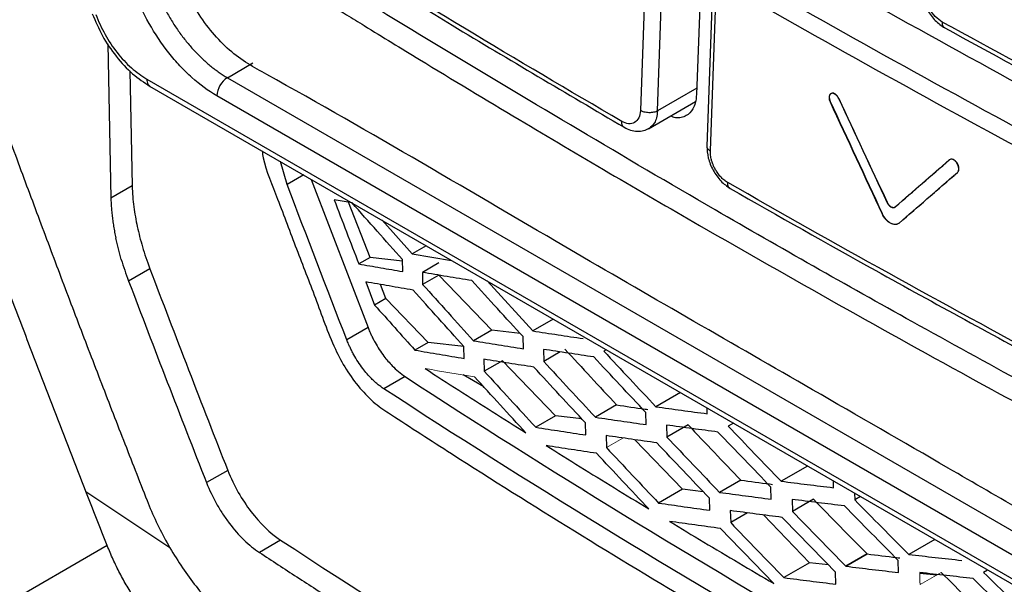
# Model space of a CAD drawing. Header units: millimetres. Extents: x 156812 to 157936, y 112087 to 113571.
# Tile 177 of 204: x 157697 to 157730, y 113259 to 113278. Entities that reach past the tile are written whole.
import ezdxf

# ---------------------------------------------------------------- set-up
doc = ezdxf.new("R2010")
doc.units = ezdxf.units.MM

msp = doc.modelspace()

# ---------------------------------------------------------------- linework, layer by layer
at = {"color": 7, "linetype": 'Continuous', "lineweight": 25}
for p, q in [((157720.062, 113280.718), (157719.879, 113275.713)), ((157718.188, 113280.182), (157718.005, 113275.177)), ((157718.571, 113275.163), (157718.754, 113280.167)), ((157720.405, 113278.998), (157720.222, 113273.993)), ((157720.34, 113273.829), (157720.523, 113278.834)), ((157700.23, 113277.406), (157700.332, 113272.253)), ((157704.22, 113276.273), (157705.072, 113276.765)), ((157700.965, 113276.506), (157701.041, 113272.663)), ((157701.533, 113276.226), (157734.328, 113257.294)), ((157701.626, 113275.995), (157734.444, 113257.05)), ((157704.22, 113276.273), (157732.377, 113260.019)), ((157732.023, 113259.415), (157703.867, 113275.669)), ((157719.886, 113275.922), (157718.571, 113275.163)), ((157718.274, 113274.568), (157719.844, 113275.474)), ((157724.633, 113275.574), (157724.626, 113275.57)), ((157706.218, 113272.71), (157705.992, 113273.475)), ((157728.319, 113273.533), (157728.312, 113273.529)), ((157706.767, 113273.027), (157706.218, 113272.71)), ((157728.595, 113273.119), (157728.588, 113273.115)), ((157707.018, 113272.882), (157708.914, 113267.94)), ((157701.041, 113272.663), (157700.332, 113272.253)), ((157708.383, 113272.097), (157707.785, 113272.203)), ((157708.981, 113270.277), (157708.267, 113272.118)), ((157726.236, 113272.126), (157726.229, 113272.122)), ((157709.385, 113271.516), (157710.383, 113270.394)), ((157726.645, 113271.424), (157726.638, 113271.42)), ((157710.855, 113270.667), (157710.383, 113270.394)), ((157710.383, 113270.394), (157711.704, 113270.177)), ((157708.981, 113270.277), (157708.605, 113270.06)), ((157710.063, 113270.153), (157708.981, 113270.277)), ((157710.072, 113269.807), (157710.061, 113270.208)), ((157711.277, 113270.094), (157710.727, 113269.776)), ((157701.634, 113269.899), (157700.924, 113269.49)), ((157710.727, 113269.776), (157710.738, 113269.375)), ((157708.836, 113269.461), (157709.135, 113268.689)), ((157711.277, 113269.686), (157710.738, 113269.375)), ((157713.045, 113267.849), (157711.277, 113269.686)), ((157712.892, 113269.491), (157714.416, 113267.824)), ((157709.513, 113268.907), (157709.331, 113269.376)), ((157709.513, 113268.907), (157709.135, 113268.689)), ((157710.924, 113267.44), (157709.513, 113268.907)), ((157715.098, 113268.218), (157714.416, 113267.824)), ((157708.914, 113267.94), (157708.205, 113267.53)), ((157713.045, 113267.849), (157712.435, 113267.497)), ((157713.992, 113267.74), (157713.045, 113267.849)), ((157710.924, 113267.44), (157710.48, 113267.184)), ((157712.112, 113267.303), (157710.924, 113267.44)), ((157714.099, 113267.232), (157714.088, 113267.634)), ((157712.124, 113266.909), (157712.112, 113267.31)), ((157714.766, 113267.21), (157714.777, 113266.808)), ((157715.328, 113267.125), (157714.777, 113266.808)), ((157716.866, 113267.197), (157716.783, 113267.15)), ((157712.784, 113266.881), (157712.796, 113266.48)), ((157713.399, 113266.828), (157712.796, 113266.48)), ((157715.166, 113264.991), (157713.399, 113266.828)), ((157710.155, 113266.3), (157709.446, 113265.891)), ((157712.775, 113265.963), (157712.094, 113266.357)), ((157719.341, 113265.769), (157718.523, 113265.297)), ((157717.212, 113265.356), (157716.504, 113264.947)), ((157720.237, 113265.062), (157720.233, 113265.253)), ((157715.166, 113264.991), (157714.51, 113264.612)), ((157716.051, 113264.889), (157715.166, 113264.991)), ((157718.199, 113264.701), (157718.188, 113265.103)), ((157716.186, 113264.355), (157716.174, 113264.756)), ((157718.879, 113264.685), (157718.889, 113264.283)), ((157719.597, 113264.692), (157718.889, 113264.283)), ((157721.108, 113264.748), (157720.934, 113264.648)), ((157716.858, 113264.335), (157716.87, 113263.934)), ((157719.409, 113262.542), (157717.817, 113264.197)), ((157704.233, 113263.174), (157703.524, 113262.764)), ((157723.583, 113263.319), (157722.704, 113262.812)), ((157721.354, 113262.848), (157720.647, 113262.44)), ((157724.45, 113262.595), (157724.445, 113262.822)), ((157719.409, 113262.542), (157718.614, 113262.083)), ((157720.104, 113262.462), (157719.409, 113262.542)), ((157722.373, 113262.212), (157722.363, 113262.615)), ((157699.5, 113262.474), (157702.3, 113260.599)), ((157720.322, 113261.844), (157720.31, 113262.246)), ((157723.066, 113262.204), (157723.076, 113261.802)), ((157723.783, 113262.21), (157723.076, 113261.802)), ((157725.156, 113262.412), (157725.161, 113262.187)), ((157725.352, 113262.298), (157725.161, 113262.187)), ((157721.006, 113261.831), (157721.018, 113261.43)), ((157721.583, 113261.756), (157721.018, 113261.43)), ((157723.652, 113260.093), (157722.119, 113261.685)), ((157727.827, 113260.869), (157726.961, 113260.369)), ((157700.212, 113260.664), (157695.836, 113258.138)), ((157705.998, 113260.847), (157705.289, 113260.437)), ((157725.571, 113260.384), (157724.864, 113259.976)), ((157724.864, 113259.976), (157725.571, 113260.384)), ((157725.572, 113260.384), (157724.865, 113259.975)), ((157725.571, 113260.384), (157725.572, 113260.384)), ((157725.571, 113260.384), (157725.571, 113260.384)), ((157723.652, 113260.093), (157722.792, 113259.597)), ((157724.284, 113260.02), (157723.652, 113260.093)), ((157726.623, 113259.766), (157726.613, 113260.168)), ((157724.531, 113259.376), (157724.52, 113259.778)), ((157727.329, 113259.749), (157727.896, 113259.684)), ((157729.595, 113259.849), (157729.46, 113259.771))]:
    msp.add_line(p, q, dxfattribs=at)
at = {"color": 144, "linetype": 'Continuous', "lineweight": 18}
for p, q in [((157717.424, 113264.253), (157716.87, 113263.934)), ((157728.046, 113259.771), (157727.338, 113259.362))]:
    msp.add_line(p, q, dxfattribs=at)
at = {"color": 7, "linetype": 'Continuous', "lineweight": 25}
msp.add_arc((157704.636, 113275.625), 0.771, 122.6565, 176.7109, dxfattribs=at)
for points, knots in [([(157683.352, 113320.91), (157683.344, 113320.122), (157683.328, 113318.545), (157683.314, 113316.185), (157683.306, 113313.829), (157683.305, 113311.477), (157683.311, 113309.129), (157683.324, 113306.784), (157683.343, 113304.444), (157683.37, 113302.108), (157683.404, 113299.776), (157683.46, 113296.527), (157683.563, 113291.885), (157683.706, 113287.059), (157683.852, 113282.982), (157683.937, 113280.828), (157683.998, 113279.406), (157684.021, 113278.808), (157684.047, 113278.331), (157684.083, 113277.965), (157684.132, 113277.597), (157684.216, 113277.094), (157684.356, 113276.451), (157684.542, 113275.795), (157684.716, 113275.266), (157684.858, 113274.871), (157685.015, 113274.471), (157685.2, 113274.037), (157685.407, 113273.564), (157685.625, 113273.062), (157685.843, 113272.562), (157686.061, 113272.062), (157686.278, 113271.563), (157686.496, 113271.065), (157686.714, 113270.568), (157686.931, 113270.072), (157687.149, 113269.576), (157687.366, 113269.082), (157687.583, 113268.588), (157687.8, 113268.095), (157688.017, 113267.603), (157688.233, 113267.111), (157688.45, 113266.621), (157688.666, 113266.131), (157688.882, 113265.642), (157689.099, 113265.154), (157689.315, 113264.667), (157689.531, 113264.181), (157689.746, 113263.695), (157689.962, 113263.21), (157690.177, 113262.727), (157690.393, 113262.244), (157690.608, 113261.761), (157690.909, 113261.088), (157691.296, 113260.221), (157691.773, 113259.16), (157692.131, 113258.359), (157692.374, 113257.825), (157692.5, 113257.562), (157692.65, 113257.261), (157692.829, 113256.919), (157693.115, 113256.405), (157693.499, 113255.769), (157694.16, 113254.782), (157695.072, 113253.612), (157696.263, 113252.366), (157697.305, 113251.485), (157698.043, 113250.967), (157698.466, 113250.699), (157701.886, 113248.723), (157708.78, 113244.744), (157716.692, 113240.176), (157722.521, 113236.811), (157725.899, 113234.861), (157729.288, 113232.904), (157732.688, 113230.941), (157736.1, 113228.973), (157738.483, 113227.592), (157739.835, 113226.816), (157740.253, 113226.6), (157740.976, 113226.277), (157741.975, 113225.983), (157743.083, 113225.906), (157743.898, 113226.082), (157744.471, 113226.358), (157744.794, 113226.586), (157745.03, 113226.8), (157745.194, 113226.974), (157745.347, 113227.168), (157745.502, 113227.397), (157745.665, 113227.652), (157745.835, 113227.915), (157746, 113228.169), (157746.159, 113228.414), (157746.312, 113228.65), (157746.459, 113228.878), (157746.698, 113229.246), (157747.032, 113229.76), (157747.466, 113230.426), (157747.905, 113231.099), (157748.35, 113231.779), (157748.801, 113232.467), (157749.257, 113233.162), (157749.719, 113233.864), (157750.187, 113234.574), (157750.659, 113235.292), (157751.019, 113235.826), (157751.251, 113236.19), (157751.353, 113236.378), (157751.448, 113236.573), (157751.534, 113236.776), (157751.611, 113236.987), (157751.68, 113237.207), (157751.741, 113237.434), (157751.793, 113237.67), (157751.836, 113237.913), (157751.874, 113238.186), (157751.903, 113238.489), (157751.92, 113238.82), (157751.923, 113239.165), (157751.91, 113239.56), (157751.89, 113240.003), (157751.87, 113240.48), (157751.826, 113241.505), (157751.743, 113243.577), (157751.607, 113247.32), (157751.453, 113252.38), (157751.33, 113257.791), (157751.249, 113262.929), (157751.202, 113267.602), (157751.184, 113272.292), (157751.191, 113276.997), (157751.22, 113280.147), (157751.234, 113281.722)], [0, 0, 0, 0, 0.012516, 0.025033, 0.037549, 0.050066, 0.062582, 0.075098, 0.087615, 0.100131, 0.112648, 0.125164, 0.152545, 0.187742, 0.203596, 0.219038, 0.222974, 0.226863, 0.228861, 0.230753, 0.232681, 0.234614, 0.23849, 0.242367, 0.244318, 0.246265, 0.248143, 0.250167, 0.252617, 0.255065, 0.257508, 0.259949, 0.262385, 0.264819, 0.267248, 0.269675, 0.272098, 0.274517, 0.276933, 0.279345, 0.281754, 0.28416, 0.286562, 0.288961, 0.291356, 0.293747, 0.296136, 0.29852, 0.300902, 0.303279, 0.305654, 0.308024, 0.310392, 0.312756, 0.317949, 0.323165, 0.328403, 0.329758, 0.331054, 0.332293, 0.33422, 0.336154, 0.340029, 0.343905, 0.351632, 0.359384, 0.367106, 0.370978, 0.372929, 0.374885, 0.434032, 0.500067, 0.520759, 0.541519, 0.562349, 0.583247, 0.604214, 0.62525, 0.627202, 0.629142, 0.633002, 0.640742, 0.648473, 0.656221, 0.660086, 0.663953, 0.66589, 0.667824, 0.669676, 0.671729, 0.674214, 0.676615, 0.678933, 0.681168, 0.68332, 0.685389, 0.687375, 0.693367, 0.699418, 0.705528, 0.711697, 0.717926, 0.724214, 0.730561, 0.736967, 0.743433, 0.749958, 0.751528, 0.753088, 0.75464, 0.756187, 0.757731, 0.759272, 0.760814, 0.762358, 0.763905, 0.765459, 0.767408, 0.769356, 0.771221, 0.773256, 0.775863, 0.77847, 0.781077, 0.792644, 0.812357, 0.842141, 0.874902, 0.899921, 0.924941, 0.949961, 0.97498, 1, 1, 1, 1]), ([(157734.791, 113260.188), (157734.769, 113260.177), (157734.57, 113260.083), (157733.985, 113260.087), (157733.025, 113260.469), (157731.935, 113261.151), (157730.349, 113262.048), (157727.622, 113263.634), (157722.624, 113266.516), (157715.026, 113270.874), (157708.6, 113274.697), (157704.481, 113276.962), (157703.714, 113277.763), (157702.99, 113278.74), (157702.384, 113280.238), (157701.791, 113282.024), (157700.895, 113284.578), (157698.842, 113290.561), (157696.787, 113296.376), (157695.117, 113301.514), (157695.191, 113302.9), (157695.26, 113304.235), (157695.397, 113306.834), (157695.516, 113308.983), (157695.611, 113310.692)], [0, 0, 0, 0, 0.0015193, 0.01352, 0.032476, 0.0517162, 0.0708887, 0.1158128, 0.1950975, 0.3336899, 0.5142936, 0.5362031, 0.5469805, 0.5577466, 0.581858, 0.6059501, 0.6296088, 0.6840526, 0.8450412, 0.8651428, 0.8851999, 0.9050441, 0.9245211, 1, 1, 1, 1]), ([(157698.139, 113307.674), (157698.138, 113307.646), (157698.107, 113307.038), (157698.023, 113305.526), (157697.991, 113303.656), (157697.813, 113301.958), (157698.332, 113300.421), (157698.96, 113298.403), (157700.112, 113294.812), (157701.573, 113290.272), (157703.009, 113285.865), (157703.923, 113283.103), (157704.407, 113281.613), (157704.878, 113280.828), (157705.449, 113280.094), (157706.317, 113279.532), (157707.282, 113278.938), (157708.113, 113278.423), (157709.205, 113277.751), (157711.116, 113276.582), (157714.825, 113274.348), (157720.996, 113270.729), (157726.929, 113267.396), (157731.004, 113265.179), (157732.06, 113264.61), (157732.562, 113264.338), (157733.284, 113263.962), (157734.045, 113263.502), (157734.738, 113263.265), (157735.216, 113263.245), (157735.894, 113263.423), (157736.446, 113264.274), (157737.182, 113265.211), (157738.179, 113266.545), (157739.513, 113268.302), (157741.122, 113270.426), (157742.5, 113272.237), (157743.304, 113273.288), (157743.595, 113273.669)], [0, 0, 0, 0, 0.001078, 0.023413, 0.058412, 0.072833, 0.09016, 0.109368, 0.142977, 0.213404, 0.266284, 0.294835, 0.309525, 0.316935, 0.324406, 0.340522, 0.357263, 0.370639, 0.379874, 0.408895, 0.460716, 0.553248, 0.693456, 0.728512, 0.734355, 0.740198, 0.750728, 0.766232, 0.773773, 0.781184, 0.788496, 0.808706, 0.828453, 0.847529, 0.889836, 0.936118, 0.976919, 1, 1, 1, 1]), ([(157735.548, 113263.696), (157735.282, 113263.769), (157734.717, 113263.923), (157733.844, 113264.453), (157732.538, 113265.132), (157730.277, 113266.372), (157726.101, 113268.662), (157719.604, 113272.343), (157712.919, 113276.327), (157708.183, 113279.197), (157706.14, 113280.516), (157705.51, 113281.338), (157704.991, 113282.278), (157704.629, 113283.553), (157702.93, 113288.569), (157701.127, 113294.13), (157699.415, 113299.704), (157698.796, 113301.467), (157698.57, 113302.495), (157698.675, 113303.839), (157698.716, 113304.986), (157698.748, 113305.905)], [0, 0, 0, 0, 0.015847, 0.033582, 0.051317, 0.09312, 0.167764, 0.301048, 0.487458, 0.580675, 0.603696, 0.615128, 0.626555, 0.649772, 0.67308, 0.859539, 0.906154, 0.929462, 0.941094, 0.952786, 1, 1, 1, 1]), ([(157707.062, 113280.873), (157708.611, 113279.919), (157712.035, 113277.812), (157715.541, 113275.75), (157717.461, 113274.621)], [0, 0, 0, 0, 0.452482, 1, 1, 1, 1]), ([(157694.687, 113280.468), (157694.931, 113279.784), (157695.419, 113278.416), (157696.16, 113276.369), (157696.907, 113274.326), (157697.662, 113272.288), (157698.423, 113270.255), (157699.191, 113268.226), (157699.967, 113266.202), (157700.748, 113264.183), (157701.275, 113262.84), (157701.538, 113262.169)], [0, 0, 0, 0, 0.111274, 0.222504, 0.333693, 0.44484, 0.555948, 0.667017, 0.778047, 0.889042, 1, 1, 1, 1]), ([(157701.772, 113279.377), (157701.796, 113279.313), (157701.845, 113279.186), (157701.925, 113278.997), (157702.011, 113278.809), (157702.103, 113278.625), (157702.2, 113278.444), (157702.303, 113278.266), (157702.41, 113278.092), (157702.521, 113277.923), (157702.637, 113277.758), (157702.756, 113277.598), (157702.879, 113277.445), (157703.005, 113277.297), (157703.133, 113277.155), (157703.264, 113277.019), (157703.397, 113276.891), (157703.532, 113276.769), (157703.668, 113276.654), (157703.806, 113276.547), (157703.944, 113276.448), (157704.082, 113276.356), (157704.174, 113276.301), (157704.22, 113276.273)], [0, 0, 0, 0, 0.049104, 0.098059, 0.146865, 0.195522, 0.244031, 0.292392, 0.340604, 0.388667, 0.436582, 0.484348, 0.531967, 0.579437, 0.626758, 0.673932, 0.720957, 0.767834, 0.814563, 0.861144, 0.907577, 0.953863, 1, 1, 1, 1]), ([(157727.368, 113279.342), (157727.376, 113279.211), (157727.392, 113278.948), (157727.572, 113278.527), (157727.838, 113278.155), (157728.055, 113278.007), (157728.163, 113277.933)], [0, 0, 0, 0, 0.250069, 0.499737, 0.74978, 1, 1, 1, 1]), ([(157703.867, 113275.669), (157703.583, 113275.833), (157703.306, 113276.036), (157702.901, 113276.398), (157702.767, 113276.529), (157702.509, 113276.805), (157702.385, 113276.95), (157702.026, 113277.405), (157701.802, 113277.74), (157701.415, 113278.429), (157701.249, 113278.786), (157701.113, 113279.155)], [0, 0, 0, 0, 0.25, 0.25, 0.375, 0.375, 0.5, 0.5, 0.75, 0.75, 1, 1, 1, 1]), ([(157728.082, 113278.13), (157727.921, 113278.218), (157727.763, 113278.383), (157727.545, 113278.771), (157727.485, 113278.991), (157727.492, 113279.178)], [0, 0, 0, 0, 0.5, 0.5, 1, 1, 1, 1]), ([(157699.712, 113278.405), (157699.817, 113278.157), (157700.029, 113277.657), (157700.5, 113276.968), (157701.048, 113276.375), (157701.446, 113276.114), (157701.644, 113275.984)], [0, 0, 0, 0, 0.245979, 0.497508, 0.75015, 1, 1, 1, 1]), ([(157699.827, 113278.385), (157699.917, 113278.158), (157700.018, 113277.931), (157700.254, 113277.502), (157700.389, 113277.301), (157700.69, 113276.921), (157700.848, 113276.751), (157701.182, 113276.456), (157701.358, 113276.332), (157701.533, 113276.226)], [0, 0, 0, 0, 0.25, 0.25, 0.5, 0.5, 0.75, 0.75, 1, 1, 1, 1]), ([(157728.163, 113277.934), (157728.162, 113277.935), (157728.145, 113277.941), (157728.122, 113277.968), (157728.088, 113278.025), (157728.085, 113278.089), (157728.082, 113278.13)], [0, 0, 0, 0, 0.024803, 0.282324, 0.534167, 1, 1, 1, 1]), ([(157728.163, 113277.933), (157729.711, 113277.091), (157733.132, 113275.228), (157736.625, 113273.411), (157738.538, 113272.416)], [0, 0, 0, 0, 0.4524818, 1, 1, 1, 1]), ([(157699.5, 113262.474), (157699.261, 113263.086), (157698.782, 113264.309), (157698.072, 113266.147), (157697.367, 113267.986), (157696.457, 113270.389), (157695.307, 113273.468), (157694.405, 113275.942), (157693.933, 113277.233)], [0, 0, 0, 0, 0.125244, 0.250324, 0.375242, 0.500001, 0.739035, 1, 1, 1, 1]), ([(157701.533, 113276.226), (157701.534, 113276.194), (157701.536, 113276.132), (157701.564, 113276.06), (157701.597, 113276.013), (157701.625, 113275.998), (157701.635, 113275.993)], [0, 0, 0, 0, 0.2988424, 0.5829142, 0.8522058, 1, 1, 1, 1]), ([(157719.879, 113275.713), (157719.869, 113275.617), (157719.852, 113275.436), (157719.744, 113275.183), (157719.579, 113275.011), (157719.369, 113274.939), (157719.192, 113274.918), (157719.067, 113274.971), (157719.012, 113274.994)], [0, 0, 0, 0, 0.177866, 0.334664, 0.584069, 0.73578, 0.883935, 1, 1, 1, 1]), ([(157724.626, 113275.57), (157724.619, 113275.585), (157724.604, 113275.614), (157724.575, 113275.654), (157724.543, 113275.689), (157724.498, 113275.726), (157724.438, 113275.755), (157724.373, 113275.752), (157724.324, 113275.715), (157724.298, 113275.648), (157724.301, 113275.576), (157724.315, 113275.516), (157724.328, 113275.486), (157724.334, 113275.47)], [0, 0, 0, 0, 0.062133, 0.12573, 0.188579, 0.250497, 0.374472, 0.500362, 0.625184, 0.749692, 0.874188, 0.936849, 1, 1, 1, 1]), ([(157724.633, 113275.574), (157724.606, 113275.633), (157724.563, 113275.687), (157724.47, 113275.752), (157724.421, 113275.764), (157724.344, 113275.737), (157724.318, 113275.7), (157724.302, 113275.598), (157724.314, 113275.534), (157724.341, 113275.475)], [0, 0, 0, 0, 0.25, 0.25, 0.5, 0.5, 0.75, 0.75, 1, 1, 1, 1]), ([(157718.005, 113275.177), (157717.998, 113274.992), (157717.927, 113274.845), (157717.696, 113274.711), (157717.537, 113274.725), (157717.38, 113274.817)], [0, 0, 0, 0, 0.5, 0.5, 1, 1, 1, 1]), ([(157718.571, 113275.163), (157718.538, 113275.145), (157718.496, 113275.13), (157718.398, 113275.109), (157718.343, 113275.104), (157718.233, 113275.106), (157718.178, 113275.114), (157718.08, 113275.14), (157718.038, 113275.158), (157718.005, 113275.177)], [0, 0, 0, 0, 0.25, 0.25, 0.5, 0.5, 0.75, 0.75, 1, 1, 1, 1]), ([(157718.571, 113275.163), (157718.564, 113275.084), (157718.551, 113274.936), (157718.468, 113274.723), (157718.362, 113274.636), (157718.296, 113274.582)], [0, 0, 0, 0, 0.301453, 0.569491, 1, 1, 1, 1]), ([(157717.461, 113274.621), (157717.46, 113274.621), (157717.444, 113274.628), (157717.421, 113274.654), (157717.386, 113274.713), (157717.382, 113274.776), (157717.38, 113274.817)], [0, 0, 0, 0, 0.0138909, 0.27428, 0.5289323, 1, 1, 1, 1]), ([(157717.461, 113274.621), (157717.531, 113274.585), (157717.674, 113274.514), (157717.899, 113274.478), (157718.116, 113274.495), (157718.239, 113274.554), (157718.301, 113274.584)], [0, 0, 0, 0, 0.243769, 0.493526, 0.746489, 1, 1, 1, 1]), ([(157720.224, 113273.993), (157720.223, 113273.992), (157720.212, 113273.962), (157720.245, 113273.9), (157720.308, 113273.853), (157720.34, 113273.829)], [0, 0, 0, 0, 0.026633, 0.513317, 1, 1, 1, 1]), ([(157705.378, 113273.829), (157705.391, 113273.753), (157705.48, 113273.237), (157705.949, 113272.119), (157706.514, 113270.568), (157707.181, 113268.899), (157707.641, 113267.546), (157708.177, 113266.525), (157708.637, 113265.9), (157709.148, 113265.383), (157710.171, 113264.717), (157712.365, 113263.3), (157717.167, 113260.286), (157724.256, 113256.054), (157731.442, 113252.093), (157736.347, 113249.465), (157738.753, 113248.279), (157740.039, 113247.504), (157740.943, 113247.319), (157741.445, 113247.398), (157742.029, 113247.799), (157742.317, 113248.361), (157742.578, 113248.723), (157742.6, 113248.754)], [0, 0, 0, 0, 0.004449, 0.030273, 0.061594, 0.09246, 0.124556, 0.137669, 0.151327, 0.164995, 0.178202, 0.230506, 0.335031, 0.543879, 0.755862, 0.849221, 0.885922, 0.922756, 0.936427, 0.950089, 0.963206, 0.996863, 1, 1, 1, 1]), ([(157720.222, 113273.991), (157720.23, 113273.86), (157720.245, 113273.599), (157720.421, 113273.177), (157720.681, 113272.804), (157720.893, 113272.653), (157720.999, 113272.578)], [0, 0, 0, 0, 0.249862, 0.499387, 0.749469, 1, 1, 1, 1]), ([(157720.918, 113272.774), (157720.895, 113272.788), (157720.851, 113272.815), (157720.79, 113272.864), (157720.735, 113272.912), (157720.666, 113272.983), (157720.6, 113273.064), (157720.547, 113273.144), (157720.522, 113273.185), (157720.51, 113273.205), (157720.505, 113273.215), (157720.503, 113273.218), (157720.503, 113273.218), (157720.503, 113273.218), (157720.503, 113273.219), (157720.502, 113273.22), (157720.501, 113273.221), (157720.5, 113273.224), (157720.49, 113273.243), (157720.472, 113273.277), (157720.448, 113273.327), (157720.429, 113273.372), (157720.416, 113273.407), (157720.407, 113273.432), (157720.4, 113273.45), (157720.395, 113273.466), (157720.387, 113273.493), (157720.366, 113273.566), (157720.348, 113273.659), (157720.339, 113273.758), (157720.34, 113273.806), (157720.34, 113273.829)], [0, 0, 0, 0, 0.072768, 0.139099, 0.199, 0.252432, 0.376284, 0.438188, 0.469086, 0.484491, 0.492178, 0.492431, 0.492644, 0.492921, 0.493085, 0.493913, 0.495524, 0.497381, 0.499855, 0.544394, 0.585119, 0.622081, 0.65524, 0.670372, 0.684548, 0.69777, 0.710039, 0.749601, 0.874397, 0.937178, 1, 1, 1, 1]), ([(157728.588, 113273.115), (157728.595, 113273.122), (157728.61, 113273.137), (157728.624, 113273.168), (157728.631, 113273.205), (157728.632, 113273.26), (157728.617, 113273.337), (157728.571, 113273.427), (157728.508, 113273.5), (157728.436, 113273.546), (157728.364, 113273.561), (157728.329, 113273.54), (157728.312, 113273.529)], [0, 0, 0, 0, 0.063412, 0.124695, 0.186355, 0.250855, 0.374233, 0.500719, 0.625858, 0.749845, 0.874686, 1, 1, 1, 1]), ([(157728.595, 113273.119), (157728.626, 113273.146), (157728.642, 113273.195), (157728.634, 113273.309), (157728.611, 113273.374), (157728.539, 113273.483), (157728.49, 113273.525), (157728.396, 113273.564), (157728.35, 113273.56), (157728.319, 113273.533)], [0, 0, 0, 0, 0.25, 0.25, 0.5, 0.5, 0.75, 0.75, 1, 1, 1, 1]), ([(157720.999, 113272.579), (157720.998, 113272.579), (157720.982, 113272.585), (157720.959, 113272.612), (157720.924, 113272.67), (157720.921, 113272.733), (157720.918, 113272.774)], [0, 0, 0, 0, 0.017447, 0.276898, 0.530632, 1, 1, 1, 1]), ([(157720.999, 113272.578), (157722.614, 113271.662), (157726.183, 113269.636), (157729.831, 113267.658), (157731.829, 113266.575)], [0, 0, 0, 0, 0.452482, 1, 1, 1, 1]), ([(157700.332, 113272.253), (157700.334, 113272.193), (157700.338, 113272.072), (157700.351, 113271.887), (157700.369, 113271.699), (157700.393, 113271.508), (157700.423, 113271.315), (157700.457, 113271.119), (157700.484, 113270.987), (157700.498, 113270.92)], [0, 0, 0, 0, 0.1434457, 0.2863613, 0.4289466, 0.5714024, 0.7139297, 0.8567292, 1, 1, 1, 1]), ([(157707.785, 113272.203), (157707.921, 113271.845), (157708.193, 113271.131), (157708.468, 113270.417), (157708.605, 113270.06)], [0, 0, 0, 0, 0.499798, 1, 1, 1, 1]), ([(157710.061, 113270.208), (157709.781, 113270.523), (157709.22, 113271.152), (157708.662, 113271.782), (157708.383, 113272.097)], [0, 0, 0, 0, 0.500036, 1, 1, 1, 1]), ([(157726.229, 113272.122), (157726.261, 113272.054), (157726.314, 113271.994), (157726.423, 113271.934), (157726.477, 113271.934), (157726.513, 113271.965)], [0, 0, 0, 0, 0.5, 0.5, 1, 1, 1, 1]), ([(157726.236, 113272.126), (157726.242, 113272.115), (157726.253, 113272.093), (157726.274, 113272.061), (157726.312, 113272.013), (157726.375, 113271.96), (157726.443, 113271.942), (157726.491, 113271.949), (157726.511, 113271.962), (157726.52, 113271.969)], [0, 0, 0, 0, 0.082757, 0.16594, 0.251466, 0.49969, 0.748284, 0.874329, 1, 1, 1, 1]), ([(157726.638, 113271.42), (157726.567, 113271.359), (157726.457, 113271.357), (157726.239, 113271.478), (157726.134, 113271.597), (157726.07, 113271.734)], [0, 0, 0, 0, 0.5, 0.5, 1, 1, 1, 1]), ([(157726.645, 113271.424), (157726.636, 113271.417), (157726.617, 113271.403), (157726.586, 113271.388), (157726.551, 113271.379), (157726.502, 113271.375), (157726.437, 113271.384), (157726.355, 113271.418), (157726.274, 113271.473), (157726.198, 113271.549), (157726.129, 113271.638), (157726.094, 113271.705), (157726.077, 113271.738)], [0, 0, 0, 0, 0.062435, 0.124498, 0.187013, 0.250789, 0.375962, 0.499783, 0.623338, 0.749168, 0.875423, 1, 1, 1, 1]), ([(157708.605, 113270.06), (157708.849, 113270.018), (157709.336, 113269.932), (157709.827, 113269.848), (157710.072, 113269.807)], [0, 0, 0, 0, 0.499963, 1, 1, 1, 1]), ([(157701.634, 113269.899), (157702.043, 113268.821), (157702.481, 113267.677), (157703.366, 113265.386), (157703.811, 113264.246), (157704.233, 113263.174)], [0, 0, 0, 0, 0.5, 0.5, 1, 1, 1, 1]), ([(157712.38, 113269.506), (157712.103, 113269.551), (157711.55, 113269.64), (157711.002, 113269.731), (157710.727, 113269.776)], [0, 0, 0, 0, 0.5000493, 1, 1, 1, 1]), ([(157710.417, 113269.189), (157710.152, 113269.234), (157709.623, 113269.324), (157709.098, 113269.415), (157708.836, 113269.461)], [0, 0, 0, 0, 0.500039, 1, 1, 1, 1]), ([(157714.088, 113267.634), (157713.802, 113267.946), (157713.231, 113268.569), (157712.664, 113269.194), (157712.38, 113269.506)], [0, 0, 0, 0, 0.500055, 1, 1, 1, 1]), ([(157712.112, 113267.31), (157711.828, 113267.623), (157711.262, 113268.248), (157710.698, 113268.875), (157710.417, 113269.189)], [0, 0, 0, 0, 0.500052, 1, 1, 1, 1]), ([(157710.738, 113269.375), (157711.02, 113269.061), (157711.584, 113268.434), (157712.151, 113267.809), (157712.435, 113267.497)], [0, 0, 0, 0, 0.499945, 1, 1, 1, 1]), ([(157709.135, 113268.689), (157709.358, 113268.438), (157709.806, 113267.935), (157710.255, 113267.435), (157710.48, 113267.184)], [0, 0, 0, 0, 0.4999679, 1, 1, 1, 1]), ([(157708.914, 113267.94), (157708.933, 113267.893), (157708.967, 113267.808), (157709.023, 113267.683), (157709.082, 113267.564), (157709.169, 113267.402), (157709.287, 113267.204), (157709.434, 113266.996), (157709.58, 113266.816), (157709.74, 113266.639), (157709.933, 113266.458), (157710.08, 113266.354), (157710.155, 113266.3)], [0, 0, 0, 0, 0.070296, 0.125336, 0.188182, 0.24998, 0.374891, 0.500334, 0.600276, 0.700667, 0.846045, 1, 1, 1, 1]), ([(157714.416, 113267.824), (157714.695, 113267.781), (157715.254, 113267.696), (157715.817, 113267.612), (157716.098, 113267.571)], [0, 0, 0, 0, 0.49996, 1, 1, 1, 1]), ([(157709.446, 113265.891), (157709.41, 113265.916), (157709.338, 113265.966), (157709.232, 113266.049), (157709.13, 113266.137), (157709.013, 113266.251), (157708.881, 113266.394), (157708.729, 113266.581), (157708.579, 113266.794), (157708.46, 113266.991), (157708.374, 113267.154), (157708.315, 113267.273), (157708.258, 113267.399), (157708.224, 113267.483), (157708.205, 113267.53)], [0, 0, 0, 0, 0.074653, 0.146734, 0.216595, 0.284619, 0.392136, 0.499282, 0.624575, 0.749407, 0.811358, 0.874499, 0.92961, 1, 1, 1, 1]), ([(157712.435, 113267.497), (157712.711, 113267.452), (157713.264, 113267.363), (157713.82, 113267.276), (157714.099, 113267.232)], [0, 0, 0, 0, 0.499954, 1, 1, 1, 1]), ([(157710.48, 113267.184), (157710.753, 113267.138), (157711.299, 113267.045), (157711.849, 113266.954), (157712.124, 113266.909)], [0, 0, 0, 0, 0.499951, 1, 1, 1, 1]), ([(157716.45, 113266.957), (157716.169, 113266.999), (157715.605, 113267.082), (157715.046, 113267.167), (157714.766, 113267.21)], [0, 0, 0, 0, 0.5000389, 1, 1, 1, 1]), ([(157716.783, 113267.15), (157717.072, 113266.84), (157717.651, 113266.222), (157718.232, 113265.605), (157718.523, 113265.297)], [0, 0, 0, 0, 0.499944, 1, 1, 1, 1]), ([(157714.449, 113266.618), (157714.17, 113266.661), (157713.613, 113266.748), (157713.06, 113266.837), (157712.784, 113266.881)], [0, 0, 0, 0, 0.500046, 1, 1, 1, 1]), ([(157714.777, 113266.808), (157715.064, 113266.497), (157715.638, 113265.876), (157716.215, 113265.257), (157716.504, 113264.947)], [0, 0, 0, 0, 0.499942, 1, 1, 1, 1]), ([(157718.188, 113265.103), (157717.898, 113265.412), (157717.317, 113266.029), (157716.739, 113266.648), (157716.45, 113266.957)], [0, 0, 0, 0, 0.500056, 1, 1, 1, 1]), ([(157710.827, 113266.568), (157711.197, 113266.328), (157711.939, 113265.849), (157713.058, 113265.135), (157713.809, 113264.661), (157714.185, 113264.424)], [0, 0, 0, 0, 0.333346, 0.666677, 1, 1, 1, 1]), ([(157712.796, 113266.48), (157713.081, 113266.168), (157713.65, 113265.545), (157714.223, 113264.923), (157714.51, 113264.612)], [0, 0, 0, 0, 0.499941, 1, 1, 1, 1]), ([(157716.174, 113264.756), (157715.885, 113265.066), (157715.309, 113265.686), (157714.735, 113266.307), (157714.449, 113266.618)], [0, 0, 0, 0, 0.5000582, 1, 1, 1, 1]), ([(157714.185, 113264.424), (157713.898, 113264.735), (157713.326, 113265.357), (157712.757, 113265.981), (157712.473, 113266.293)], [0, 0, 0, 0, 0.50006, 1, 1, 1, 1]), ([(157717.212, 113265.356), (157717.527, 113265.309), (157717.871, 113265.258), (157718.218, 113265.208), (157718.248, 113265.204)], [0, 0, 0, 0, 0.914671, 1, 1, 1, 1]), ([(157718.523, 113265.297), (157718.808, 113265.257), (157719.377, 113265.178), (157719.951, 113265.1), (157720.237, 113265.062)], [0, 0, 0, 0, 0.499971, 1, 1, 1, 1]), ([(157716.504, 113264.947), (157716.785, 113264.905), (157717.348, 113264.822), (157717.915, 113264.741), (157718.199, 113264.701)], [0, 0, 0, 0, 0.499965, 1, 1, 1, 1]), ([(157714.51, 113264.612), (157714.788, 113264.569), (157715.345, 113264.482), (157715.906, 113264.397), (157716.186, 113264.355)], [0, 0, 0, 0, 0.499958, 1, 1, 1, 1]), ([(157720.595, 113264.452), (157720.308, 113264.49), (157719.734, 113264.567), (157719.164, 113264.646), (157718.879, 113264.685)], [0, 0, 0, 0, 0.5000282, 1, 1, 1, 1]), ([(157720.934, 113264.648), (157721.228, 113264.341), (157721.817, 113263.728), (157722.408, 113263.117), (157722.704, 113262.812)], [0, 0, 0, 0, 0.499942, 1, 1, 1, 1]), ([(157718.555, 113264.09), (157718.271, 113264.13), (157717.703, 113264.211), (157717.14, 113264.294), (157716.858, 113264.335)], [0, 0, 0, 0, 0.500035, 1, 1, 1, 1]), ([(157718.889, 113264.283), (157719.181, 113263.976), (157719.765, 113263.36), (157720.353, 113262.747), (157720.647, 113262.44)], [0, 0, 0, 0, 0.49994, 1, 1, 1, 1]), ([(157722.363, 113262.615), (157722.067, 113262.92), (157721.476, 113263.532), (157720.889, 113264.145), (157720.595, 113264.452)], [0, 0, 0, 0, 0.500058, 1, 1, 1, 1]), ([(157716.54, 113263.743), (157716.259, 113263.785), (157715.698, 113263.869), (157715.141, 113263.956), (157714.862, 113263.999)], [0, 0, 0, 0, 0.500046, 1, 1, 1, 1]), ([(157714.862, 113263.999), (157715.24, 113263.764), (157715.995, 113263.293), (157717.135, 113262.59), (157717.9, 113262.124), (157718.282, 113261.891)], [0, 0, 0, 0, 0.333354, 0.666685, 1, 1, 1, 1]), ([(157716.87, 113263.934), (157717.16, 113263.625), (157717.739, 113263.007), (157718.323, 113262.391), (157718.614, 113262.083)], [0, 0, 0, 0, 0.499938, 1, 1, 1, 1]), ([(157720.31, 113262.246), (157720.016, 113262.553), (157719.43, 113263.166), (157718.846, 113263.782), (157718.555, 113264.09)], [0, 0, 0, 0, 0.5000603, 1, 1, 1, 1]), ([(157718.282, 113261.891), (157717.991, 113262.199), (157717.409, 113262.816), (157716.83, 113263.434), (157716.54, 113263.743)], [0, 0, 0, 0, 0.500063, 1, 1, 1, 1]), ([(157704.233, 113263.174), (157704.336, 113262.913), (157704.574, 113262.424), (157704.857, 113261.997), (157705.309, 113261.408), (157705.643, 113261.08), (157705.998, 113260.847)], [0, 0, 0, 0, 0.25, 0.5, 0.5, 1, 1, 1, 1]), ([(157721.354, 113262.848), (157721.675, 113262.805), (157722.029, 113262.758), (157722.384, 113262.711), (157722.417, 113262.707)], [0, 0, 0, 0, 0.908149, 1, 1, 1, 1]), ([(157703.524, 113262.764), (157703.618, 113262.524), (157703.73, 113262.289), (157703.922, 113261.946), (157703.991, 113261.833), (157704.134, 113261.615), (157704.208, 113261.51), (157704.438, 113261.206), (157704.605, 113261.017), (157704.942, 113260.691), (157705.114, 113260.552), (157705.289, 113260.437)], [0, 0, 0, 0, 0.25, 0.25, 0.375, 0.375, 0.5, 0.5, 0.75, 0.75, 1, 1, 1, 1]), ([(157722.704, 113262.812), (157722.994, 113262.775), (157723.574, 113262.702), (157724.158, 113262.631), (157724.45, 113262.595)], [0, 0, 0, 0, 0.499982, 1, 1, 1, 1]), ([(157701.538, 113262.169), (157701.727, 113261.688), (157701.951, 113261.219), (157702.335, 113260.533), (157702.472, 113260.305), (157702.757, 113259.869), (157702.905, 113259.659), (157703.211, 113259.254), (157703.37, 113259.059), (157703.697, 113258.686), (157703.865, 113258.509), (157704.369, 113258.02), (157704.711, 113257.74), (157705.06, 113257.51)], [0, 0, 0, 0, 0.25, 0.25, 0.375, 0.375, 0.5, 0.5, 0.625, 0.625, 0.75, 0.75, 1, 1, 1, 1]), ([(157720.647, 113262.44), (157720.933, 113262.402), (157721.507, 113262.325), (157722.084, 113262.25), (157722.373, 113262.212)], [0, 0, 0, 0, 0.499976, 1, 1, 1, 1]), ([(157724.813, 113261.988), (157724.521, 113262.024), (157723.937, 113262.095), (157723.356, 113262.168), (157723.066, 113262.204)], [0, 0, 0, 0, 0.500018, 1, 1, 1, 1]), ([(157725.161, 113262.187), (157725.46, 113261.884), (157726.058, 113261.277), (157726.66, 113260.672), (157726.961, 113260.369)], [0, 0, 0, 0, 0.499923, 1, 1, 1, 1]), ([(157718.614, 113262.083), (157718.898, 113262.043), (157719.465, 113261.962), (157720.036, 113261.883), (157720.322, 113261.844)], [0, 0, 0, 0, 0.499969, 1, 1, 1, 1]), ([(157726.613, 113260.168), (157726.312, 113260.471), (157725.711, 113261.076), (157725.114, 113261.684), (157724.815, 113261.988)], [0, 0, 0, 0, 0.500077, 1, 1, 1, 1]), ([(157722.735, 113261.605), (157722.446, 113261.642), (157721.868, 113261.716), (157721.294, 113261.793), (157721.006, 113261.831)], [0, 0, 0, 0, 0.500024, 1, 1, 1, 1]), ([(157724.52, 113259.778), (157724.222, 113260.082), (157723.625, 113260.69), (157723.032, 113261.3), (157722.735, 113261.605)], [0, 0, 0, 0, 0.500063, 1, 1, 1, 1]), ([(157723.076, 113261.802), (157723.373, 113261.497), (157723.967, 113260.887), (157724.565, 113260.28), (157724.863, 113259.976)], [0, 0, 0, 0, 0.499938, 1, 1, 1, 1]), ([(157720.682, 113261.235), (157720.396, 113261.275), (157719.824, 113261.353), (157719.256, 113261.433), (157718.972, 113261.473)], [0, 0, 0, 0, 0.500036, 1, 1, 1, 1]), ([(157718.972, 113261.473), (157719.357, 113261.242), (157720.126, 113260.779), (157721.286, 113260.088), (157722.065, 113259.63), (157722.454, 113259.401)], [0, 0, 0, 0, 0.333365, 0.666695, 1, 1, 1, 1]), ([(157722.454, 113259.401), (157722.158, 113259.706), (157721.565, 113260.317), (157720.976, 113260.929), (157720.682, 113261.235)], [0, 0, 0, 0, 0.500063, 1, 1, 1, 1]), ([(157721.018, 113261.43), (157721.313, 113261.124), (157721.903, 113260.512), (157722.496, 113259.902), (157722.792, 113259.597)], [0, 0, 0, 0, 0.499936, 1, 1, 1, 1]), ([(157702.991, 113256.915), (157702.93, 113256.957), (157702.811, 113257.041), (157702.633, 113257.181), (157702.461, 113257.328), (157702.294, 113257.482), (157702.132, 113257.642), (157701.976, 113257.806), (157701.827, 113257.973), (157701.683, 113258.143), (157701.547, 113258.314), (157701.362, 113258.557), (157701.134, 113258.883), (157700.87, 113259.305), (157700.626, 113259.745), (157700.401, 113260.2), (157700.275, 113260.509), (157700.212, 113260.664)], [0, 0, 0, 0, 0.055764, 0.110251, 0.163454, 0.215375, 0.266023, 0.315413, 0.363531, 0.410364, 0.455914, 0.500182, 0.598602, 0.697797, 0.797737, 0.898477, 1, 1, 1, 1]), ([(157705.998, 113260.847), (157710.992, 113257.569), (157716.184, 113254.376), (157726.918, 113248.192), (157732.46, 113245.201), (157738.15, 113242.326)], [0, 0, 0, 0, 0.5, 0.5, 1, 1, 1, 1]), ([(157705.289, 113260.437), (157705.706, 113260.164), (157706.542, 113259.617), (157707.805, 113258.802), (157709.076, 113257.991), (157710.353, 113257.184), (157711.638, 113256.381), (157712.931, 113255.582), (157714.231, 113254.787), (157715.538, 113253.997), (157716.853, 113253.21), (157718.175, 113252.427), (157719.505, 113251.649), (157721.161, 113250.69), (157723.149, 113249.555), (157725.48, 113248.249), (157727.83, 113246.957), (157730.201, 113245.677), (157732.593, 113244.41), (157735.004, 113243.155), (157736.628, 113242.329), (157737.441, 113241.916)], [0, 0, 0, 0, 0.041685, 0.083363, 0.125035, 0.166701, 0.208364, 0.250025, 0.291684, 0.333343, 0.375003, 0.416665, 0.458331, 0.500002, 0.57146, 0.642898, 0.714322, 0.785738, 0.857152, 0.928571, 1, 1, 1, 1]), ([(157725.572, 113260.384), (157725.899, 113260.344), (157726.262, 113260.3), (157726.626, 113260.257), (157726.662, 113260.253)], [0, 0, 0, 0, 0.901955, 1, 1, 1, 1]), ([(157726.961, 113260.369), (157727.256, 113260.336), (157727.847, 113260.268), (157728.441, 113260.203), (157728.738, 113260.171)], [0, 0, 0, 0, 0.499976, 1, 1, 1, 1]), ([(157724.865, 113259.975), (157725.157, 113259.94), (157725.741, 113259.869), (157726.329, 113259.8), (157726.623, 113259.766)], [0, 0, 0, 0, 0.4999706, 1, 1, 1, 1]), ([(157722.792, 113259.597), (157723.081, 113259.559), (157723.659, 113259.485), (157724.241, 113259.412), (157724.531, 113259.376)], [0, 0, 0, 0, 0.49998, 1, 1, 1, 1]), ([(157729.108, 113259.567), (157728.81, 113259.6), (157728.215, 113259.664), (157727.624, 113259.731), (157727.328, 113259.765)], [0, 0, 0, 0, 0.500023, 1, 1, 1, 1]), ([(157730.936, 113257.765), (157730.63, 113258.065), (157730.019, 113258.665), (157729.411, 113259.267), (157729.108, 113259.567)], [0, 0, 0, 0, 0.50008, 1, 1, 1, 1]), ([(157729.46, 113259.771), (157729.764, 113259.47), (157730.373, 113258.869), (157730.985, 113258.27), (157731.291, 113257.97)], [0, 0, 0, 0, 0.499921, 1, 1, 1, 1])]:
    msp.add_open_spline(points, degree=3, knots=knots, dxfattribs=at)
for points in [[(157717.38, 113274.817), (157713.858, 113276.871), (157710.392, 113278.955), (157706.98, 113281.07)], [(157722.587, 113280.543), (157726.142, 113278.514), (157729.753, 113276.516), (157733.419, 113274.551)], [(157732.266, 113273.681), (157728.6, 113275.645), (157724.99, 113277.643), (157721.434, 113279.674)], [(157721.153, 113279.197), (157724.712, 113277.165), (157728.325, 113275.166), (157731.994, 113273.2)], [(157738.397, 113272.645), (157734.911, 113274.443), (157731.473, 113276.272), (157728.082, 113278.13)], [(157724.334, 113275.47), (157724.921, 113274.203), (157725.5, 113272.958), (157726.07, 113271.734)], [(157724.341, 113275.475), (157724.918, 113274.228), (157725.497, 113272.983), (157726.077, 113271.738)], [(157724.626, 113275.57), (157725.159, 113274.42), (157725.694, 113273.271), (157726.229, 113272.122)], [(157724.633, 113275.574), (157725.166, 113274.424), (157725.701, 113273.275), (157726.236, 113272.126)], [(157726.513, 113271.965), (157727.111, 113272.486), (157727.711, 113273.007), (157728.312, 113273.529)], [(157726.52, 113271.969), (157727.118, 113272.49), (157727.718, 113273.011), (157728.319, 113273.533)], [(157726.638, 113271.42), (157727.23, 113271.936), (157727.88, 113272.5), (157728.588, 113273.115)], [(157726.645, 113271.424), (157727.293, 113271.988), (157727.943, 113272.553), (157728.595, 113273.119)], [(157708.205, 113267.53), (157707.535, 113269.252), (157706.872, 113270.979), (157706.218, 113272.71)], [(157731.749, 113266.771), (157728.086, 113268.74), (157724.476, 113270.741), (157720.918, 113272.774)], [(157701.041, 113272.663), (157701.048, 113272.415), (157701.089, 113271.96), (157701.205, 113271.305), (157701.375, 113270.64), (157701.534, 113270.162), (157701.634, 113269.899)], [(157700.68, 113270.21), (157700.609, 113270.448), (157700.548, 113270.686), (157700.498, 113270.92)], [(157700.68, 113270.21), (157700.751, 113269.971), (157700.833, 113269.731), (157700.924, 113269.49)], [(157700.924, 113269.49), (157701.778, 113267.24), (157702.644, 113264.999), (157703.524, 113262.764)], [(157715.485, 113267.216), (157716.058, 113266.595), (157716.634, 113265.975), (157717.212, 113265.356)], [(157710.155, 113266.3), (157719.685, 113260.089), (157729.889, 113254.221), (157740.692, 113248.744)], [(157739.983, 113248.335), (157729.182, 113253.813), (157718.978, 113259.68), (157709.446, 113265.891)], [(157719.597, 113264.692), (157720.18, 113264.076), (157720.766, 113263.462), (157721.354, 113262.848)], [(157700.212, 113260.664), (157699.974, 113261.267), (157699.737, 113261.87), (157699.5, 113262.474)], [(157723.783, 113262.21), (157724.377, 113261.6), (157724.973, 113260.992), (157725.571, 113260.384)], [(157728.046, 113259.771), (157728.649, 113259.166), (157729.255, 113258.564), (157729.863, 113257.962)]]:
    msp.add_open_spline(points, degree=3, dxfattribs=at)
at = {"color": 144, "linetype": 'Continuous', "lineweight": 18}
for points in [[(157710.827, 113266.568), (157711.373, 113266.475), (157711.921, 113266.383), (157712.473, 113266.293)], [(157727.339, 113259.362), (157727.335, 113259.497), (157727.332, 113259.631), (157727.329, 113259.765)]]:
    msp.add_open_spline(points, degree=3, dxfattribs=at)

doc.saveas('drawing.dxf')
